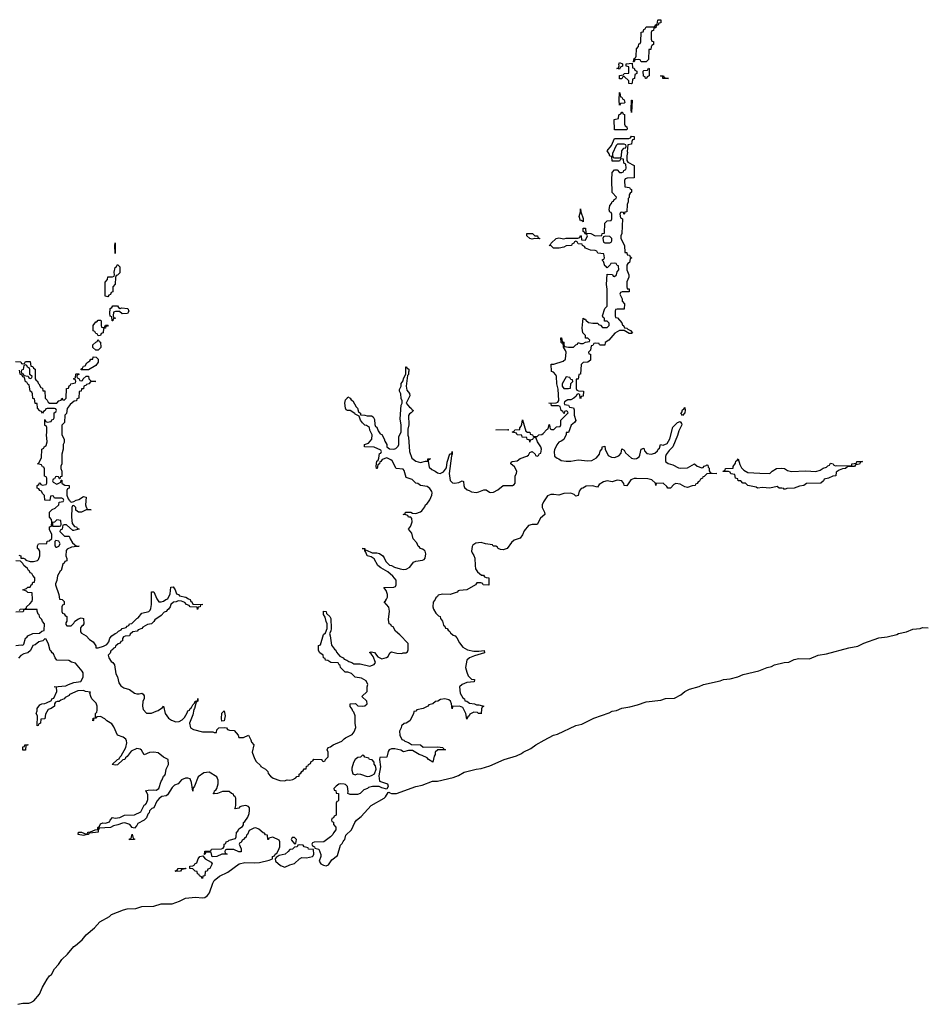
# Model space of a CAD drawing. Header units: inches. Extents: x 2672634 to 2765808, y 830487 to 941952.
# Tile 13 of 31: x 2737323 to 2744817, y 832410 to 840534. Entities that reach past the tile are written whole.
import ezdxf

# ---------------------------------------------------------------- set-up
doc = ezdxf.new("R2010")
doc.units = ezdxf.units.IN
doc.header["$MEASUREMENT"] = 0
for name, color, linetype in [('C7833', 7, 'Continuous'), ('C7843', 7, 'Continuous'), ('C7844', 7, 'Continuous')]:
    doc.layers.add(name, color=color, linetype=linetype)

msp = doc.modelspace()

# ---------------------------------------------------------------- linework, layer by layer
at = {"layer": 'C7833', "color": 6}
for points in [[(2738110, 838606), (2738108, 838670), (2738110, 838692)], [(2738050, 838246), (2738028, 838252), (2738028, 838368), (2738048.4, 838391.6), (2738050, 838411), (2738088, 838412), (2738102, 838418), (2738106, 838430), (2738102, 838450), (2738109.6, 838490.4), (2738122, 838498), (2738130, 838514), (2738150, 838494), (2738150, 838446), (2738130, 838426), (2738118, 838422), (2738112.7, 838407.3), (2738111, 838351), (2738092, 838330), (2738091.6, 838288.4), (2738078, 838282), (2738072.7, 838267.3), (2738058, 838262)], [(2738152, 838152), (2738164, 838156), (2738214, 838150), (2738222, 838130), (2738212, 838110), (2738168, 838108), (2738147.3, 838127.3), (2738112.7, 838127.3), (2738098, 838122), (2738094, 838090), (2738098, 838078), (2738114, 838070), (2738094, 838066), (2738090, 838048), (2738086, 838050), (2738082, 838082), (2738068.4, 838088.4), (2738066, 838110), (2738068, 838150), (2738082, 838158), (2738090, 838174), (2738130, 838172), (2738138, 838158)], [(2738010, 837994), (2738022, 837998), (2738030, 838014), (2738052.7, 838012.7), (2738046, 838006), (2738034, 838006), (2738030, 837988), (2738014, 837986), (2738011, 837950), (2737994, 837946), (2737990, 837928), (2737970, 837926), (2737962, 837942), (2737950, 837946), (2737942, 837962), (2737930, 837966), (2737928.4, 837971.6), (2737930, 838011.3), (2737950, 838042), (2737958, 838042), (2737970, 838054), (2737990, 838054), (2737994, 838050), (2737994, 838010), (2737998, 837998)], [(2737950, 837806), (2737926, 837830), (2737926, 837850), (2737950, 837874), (2737962, 837878), (2737970, 837894), (2737978, 837878), (2737990, 837874), (2737992, 837830), (2737970, 837808)], [(2737830, 837646), (2737828, 837650), (2737842, 837658), (2737850, 837674), (2737862, 837678), (2737876.4, 837703.6), (2737902, 837718), (2737910, 837732), (2737926, 837734), (2737928.9, 837751.1), (2737954, 837750), (2737970, 837734), (2737970, 837708), (2737950, 837682), (2737890, 837646)], [(2737370, 837686), (2737358, 837682), (2737351.6, 837648.4), (2737338, 837642), (2737334, 837630), (2737338, 837618), (2737352, 837612), (2737358, 837598), (2737394, 837594), (2737398, 837578), (2737410, 837574), (2737422, 837578), (2737426, 837590), (2737406, 837606), (2737407.3, 837647.3), (2737402, 837662), (2737388, 837668), (2737382, 837682)], [(2737630, 836408), (2737611.3, 836388.7), (2737594, 836386), (2737594, 836354), (2737650, 836354), (2737662, 836358), (2737666, 836370), (2737662, 836402)], [(2737622, 836238), (2737612.7, 836227.3), (2737612.7, 836192.7), (2737622, 836182), (2737630, 836182), (2737646, 836190), (2737658, 836210), (2737646, 836230)], [(2738990, 834746), (2738987.5, 834767.5), (2738990, 834812), (2739010, 834832), (2739019.1, 834790), (2739010, 834748)], [(2737350, 834506), (2737350, 834534), (2737362, 834538), (2737366, 834550), (2737390, 834554), (2737390, 834548.7), (2737372.7, 834547.3), (2737370, 834506)], [(2738230, 833766), (2738230, 833774), (2738242, 833778), (2738250, 833814), (2738258, 833778), (2738270, 833774), (2738270, 833769.2)], [(2739590, 833786), (2739570, 833786), (2739562, 833770), (2739563.6, 833763.6), (2739590, 833734), (2739602, 833738), (2739606, 833770)], [(2739630, 833726), (2739618, 833722), (2739611.3, 833708.7), (2739590, 833706), (2739574, 833690), (2739550, 833688), (2739538, 833670), (2739511.3, 833650), (2739462.8, 833637.2), (2739438, 833622), (2739431.3, 833610), (2739432, 833590), (2739474, 833554), (2739510, 833542.8), (2739550, 833560.7), (2739590, 833570.6), (2739630, 833610.7), (2739650, 833620.7), (2739690, 833619.1), (2739738, 833630), (2739744.7, 833635.3), (2739749.2, 833650), (2739747.3, 833687.3), (2739706, 833690), (2739702, 833702), (2739668.7, 833708.7), (2739662, 833722)], [(2738830, 833448.7), (2738822, 833462), (2738806, 833470), (2738802, 833482), (2738790, 833486), (2738786, 833506), (2738770, 833508), (2738750, 833528), (2738726, 833530), (2738726, 833550), (2738750, 833551.3), (2738762, 833558), (2738768.7, 833570), (2738784, 833576), (2738795.3, 833610), (2738809, 833630), (2738834, 833634), (2738854, 833610), (2738903.6, 833583.6), (2738910.4, 833570.4), (2738892, 833530), (2738874, 833526), (2738870, 833508), (2738854, 833506), (2738851.3, 833470), (2738834, 833466)], [(2738610, 833506), (2738606, 833510), (2738622, 833518), (2738630, 833531.3), (2738692.7, 833532.7), (2738690, 833528), (2738658, 833522), (2738650, 833508)]]:
    msp.add_lwpolyline(points, close=True, dxfattribs=at)
for points in [[(2737287.3, 837712.7), (2737331.6, 837711.6), (2737338, 837698), (2737350, 837694), (2737362, 837698), (2737370, 837714), (2737410, 837714), (2737414, 837674), (2737430, 837672), (2737438, 837658), (2737450.3, 837650), (2737450.9, 837570.9), (2737458, 837558), (2737470, 837551.3), (2737474.4, 837534.4), (2737482, 837530), (2737498, 837498), (2737510, 837494), (2737512.7, 837472.7), (2737530, 837471.3), (2737532, 837412), (2737550, 837394), (2737556.9, 837376.9), (2737570, 837371), (2737628.7, 837371.3), (2737646, 837390), (2737666, 837394), (2737670, 837412), (2737678, 837398), (2737690, 837394), (2737706, 837410), (2737710, 837492), (2737726, 837494), (2737730, 837514), (2737742, 837518), (2737746, 837530), (2737782, 837538), (2737786, 837550), (2737782, 837562), (2737769, 837569), (2737770, 837574), (2737782, 837578), (2737786, 837610), (2737790, 837612), (2737812, 837612), (2737810, 837606), (2737798, 837602), (2737794, 837590), (2737798, 837578), (2737810, 837574), (2737818, 837558), (2737830, 837554), (2737842, 837558), (2737846, 837570), (2737870, 837594), (2737890, 837594), (2737892, 837572), (2737910, 837554), (2737951.3, 837550), (2737910, 837548), (2737892, 837530), (2737874.8, 837525.2), (2737870, 837518), (2737851.1, 837508.9), (2737850, 837489.2), (2737831.6, 837488.4), (2737830, 837468), (2737814, 837466), (2737810.6, 837410), (2737795.3, 837404.7), (2737790.7, 837390), (2737772.3, 837387.7), (2737739.8, 837360.2), (2737715.3, 837324.7), (2737710, 837286), (2737694, 837270), (2737692, 837210), (2737671.3, 837188.7), (2737670.7, 837110.7), (2737690.8, 837070), (2737690, 837046), (2737682, 837030), (2737682, 836990), (2737670.8, 836950), (2737670.7, 836870.7), (2737662, 836850), (2737662, 836830), (2737670.5, 836810), (2737670, 836766), (2737658, 836762), (2737654, 836746), (2737650, 836746), (2737642, 836762), (2737630, 836766), (2737618, 836762), (2737610, 836746), (2737598, 836742), (2737594, 836730), (2737598, 836718), (2737630, 836702), (2737662, 836718), (2737666, 836734), (2737670, 836734), (2737671, 836711), (2737682, 836702), (2737694, 836694), (2737732, 836690), (2737730.8, 836670), (2737718, 836662), (2737711, 836649), (2737710.9, 836610.9), (2737722, 836582), (2737731, 836571), (2737734, 836570), (2737738, 836558), (2737750, 836554), (2737770, 836558), (2737788, 836570), (2737810, 836575.5), (2737850, 836600.7), (2737870, 836594), (2737864.7, 836530), (2737870.9, 836510.9), (2737874, 836510), (2737878, 836498), (2737891.6, 836491.6), (2737912, 836490), (2737870.8, 836489.2), (2737832, 836470), (2737809.3, 836469.3), (2737787.3, 836487.3), (2737786, 836510), (2737770, 836526), (2737758, 836522), (2737754, 836510), (2737750.7, 836429.3), (2737756, 836376), (2737773.7, 836353.7), (2737791.3, 836350), (2737798, 836338), (2737814, 836330), (2737770, 836318), (2737760.4, 836320.4), (2737710, 836366), (2737690, 836366), (2737678, 836362), (2737674, 836330), (2737658, 836322), (2737654, 836310), (2737692.7, 836272.7), (2737730, 836272), (2737738, 836250), (2737758, 836218), (2737791.1, 836191.1), (2737814, 836190), (2737750, 836181.2), (2737715.5, 836164.5), (2737706.4, 836153.6), (2737702.8, 836110), (2737711, 836089), (2737712, 836070), (2737696, 836064), (2737690.8, 836050), (2737678.8, 836041.2), (2737664.7, 835990), (2737655.9, 835984.1), (2737635.3, 835944.7), (2737630, 835906), (2737619.6, 835880.4), (2737618, 835870), (2737646, 835790), (2737652, 835752), (2737674, 835750), (2737690, 835734), (2737690, 835709), (2737676.9, 835703.1), (2737670.8, 835689.2), (2737670.7, 835650.7), (2737676, 835636), (2737690, 835630.8), (2737696.8, 835616.8), (2737710.9, 835609.1), (2737712, 835570), (2737703.6, 835556.4), (2737703.6, 835543.6), (2737712.7, 835532.7), (2737747.3, 835532.7), (2737770, 835554), (2737778, 835570), (2737808.7, 835590), (2737830, 835598), (2737850, 835594), (2737851, 835550), (2737844.7, 835535.3), (2737831.6, 835528.4), (2737823.6, 835516.4), (2737823.6, 835483.6), (2737831.6, 835471.6), (2737870, 835451), (2737898.8, 835418.8), (2737930, 835402), (2737952, 835368), (2737952, 835352), (2737971.1, 835351.1), (2738015.5, 835364.5), (2738042, 835378), (2738059, 835401), (2738065.2, 835430), (2738084, 835450), (2738109.2, 835470), (2738125.1, 835474.9), (2738139, 835490), (2738160.2, 835499.8), (2738169.2, 835510), (2738200.2, 835519.8), (2738210, 835530.5), (2738223.7, 835536.3), (2738230, 835550.4), (2738247.2, 835552.8), (2738290, 835594), (2738301.2, 835598.8), (2738330, 835636), (2738387.7, 835652.3), (2738398.4, 835661.6), (2738405.1, 835674.9), (2738409.6, 835710), (2738410, 835814), (2738430, 835814), (2738455.2, 835755.2), (2738470, 835732), (2738490, 835730.8), (2738510, 835736), (2738528.7, 835750), (2738545.2, 835754.8), (2738563.7, 835796.3), (2738570, 835851.3), (2738590, 835854), (2738606, 835830), (2738616, 835796), (2738632, 835790), (2738641, 835781), (2738694, 835770), (2738714.8, 835754.8), (2738730, 835750.7), (2738734.4, 835734.4), (2738742, 835730), (2738752, 835712), (2738834, 835710), (2738814, 835706), (2738812, 835690), (2738794, 835686), (2738790, 835668.7), (2738786, 835686), (2738728.7, 835690), (2738720.4, 835700.4), (2738698, 835710), (2738686, 835726), (2738656.4, 835736.4), (2738630, 835738), (2738614, 835730), (2738590.8, 835729.2), (2738570.7, 835709.3), (2738564.7, 835690), (2738551, 835670), (2738538, 835662), (2738530.8, 835650), (2738513.4, 835646.6), (2738490, 835619), (2738436.8, 835583.2), (2738430, 835568.7), (2738411.3, 835550), (2738375.9, 835544.1), (2738339.1, 835520.9), (2738330, 835509.6), (2738300.5, 835499.5), (2738291, 835490), (2738257.3, 835482.7), (2738234.8, 835465.2), (2738230, 835449.3), (2738192.7, 835447.3), (2738178, 835442), (2738171.6, 835428.4), (2738171, 835410), (2738156.8, 835403.2), (2738150.6, 835390), (2738135.3, 835384.7), (2738114.2, 835365.8), (2738110, 835355.3), (2738093.2, 835346.8), (2738090, 835338), (2738074, 835326), (2738070, 835308), (2738052, 835290), (2738058, 835270), (2738078, 835238), (2738090, 835230.6), (2738106, 835210), (2738116.1, 835136.1), (2738130, 835111), (2738142, 835062), (2738158, 835038), (2738182.4, 835022.4), (2738230, 835007.3), (2738270, 834977.3), (2738290, 834970.6), (2738309.4, 834970.6), (2738330, 834978), (2738342, 834970), (2738350, 834954), (2738350.4, 834930), (2738338.8, 834910), (2738334.8, 834870), (2738342.5, 834842.5), (2738370, 834811.3), (2738410, 834811), (2738448, 834830), (2738466.3, 834833.7), (2738502, 834858), (2738510, 834870.8), (2738522, 834810), (2738550.5, 834770.5), (2738574.2, 834754.2), (2738610, 834740.7), (2738637, 834743), (2738663.6, 834756.4), (2738683.6, 834776.4), (2738705.7, 834814.3), (2738710, 834830.4), (2738722.9, 834837.1), (2738730, 834850.8), (2738741.2, 834858.8), (2738750, 834882), (2738766, 834894), (2738770, 834910.7), (2738788.7, 834911.3), (2738792, 834932), (2738791.3, 834911.3), (2738778, 834902), (2738764.7, 834850), (2738758, 834842), (2738750, 834798), (2738722.8, 834730), (2738732.5, 834692.5), (2738756.4, 834676.4), (2738830, 834659.3), (2738916.8, 834656.8), (2738928.4, 834651.6), (2738946, 834654), (2738950, 834674), (2738966, 834690), (2739010, 834694), (2739030, 834690.8), (2739038, 834678), (2739053.2, 834673.2), (2739090.8, 834670), (2739124.7, 834630), (2739131.3, 834611.3), (2739170, 834610.8), (2739210.9, 834630.9), (2739230, 834592), (2739234, 834574), (2739254, 834550), (2739241, 834490), (2739259, 834439), (2739273.7, 834413.7), (2739310, 834381), (2739313.3, 834373.3), (2739350.6, 834350), (2739370, 834330.6), (2739373.8, 834313.8), (2739391.5, 834291.5), (2739414.9, 834274.9), (2739470, 834255.5), (2739506.6, 834253.4), (2739530, 834261), (2739550, 834258), (2739576.4, 834263.6), (2739602, 834278), (2739610, 834291), (2739628, 834292), (2739629, 834310), (2739643.1, 834316.9), (2739650, 834331.3), (2739662, 834338), (2739670, 834352), (2739686, 834354), (2739690, 834374), (2739702, 834378), (2739706, 834390), (2739722, 834398), (2739727.3, 834412.7), (2739742, 834418), (2739748.4, 834431.6), (2739810.9, 834430.9), (2739814, 834430), (2739818, 834418), (2739830, 834414), (2739842, 834418), (2739846, 834430), (2739867.3, 834452.7), (2739868, 834490), (2739858, 834510), (2739868.7, 834530), (2739885.6, 834534.4), (2739908, 834550), (2739979.3, 834580.7), (2740000, 834600.9)], [(2737316, 836116), (2737331, 836110), (2737332, 836092), (2737354, 836090), (2737370, 836082), (2737374.4, 836074.4), (2737410, 836064.7), (2737437.2, 836062.8), (2737469.3, 836070.7), (2737479, 836081), (2737489, 836110), (2737488.7, 836150), (2737482, 836162), (2737469.7, 836170.4), (2737470, 836194), (2737478, 836210), (2737547.3, 836212.7), (2737548.7, 836230), (2737565.2, 836234.8), (2737587.3, 836252.7), (2737588.7, 836290), (2737570, 836326), (2737568, 836350), (2737586, 836354), (2737589.2, 836390), (2737585.2, 836410), (2737569.7, 836430), (2737570, 836472), (2737590, 836494), (2737616.4, 836503.6), (2737646, 836530), (2737647.3, 836552.7), (2737682, 836558), (2737686, 836570), (2737682, 836582), (2737670, 836586), (2737610, 836586), (2737602, 836602), (2737590, 836606), (2737578, 836602), (2737572.7, 836567.3), (2737530, 836569.5), (2737528.4, 836608.4), (2737510, 836626), (2737504, 836644), (2737488.7, 836650), (2737482, 836662), (2737468, 836670), (2737468.4, 836691.6), (2737482, 836698), (2737487.3, 836712.7), (2737492.7, 836712.7), (2737498, 836698), (2737510, 836694), (2737542, 836698), (2737546, 836710), (2737546, 836750), (2737542, 836762), (2737528.4, 836768.4), (2737527.3, 836827.3), (2737522, 836842), (2737510, 836846), (2737502, 836862), (2737469, 836870), (2737482, 836878), (2737502, 836918), (2737506, 836990), (2737522, 836998), (2737526, 837010), (2737540.4, 837019.6), (2737549.2, 837050), (2737544, 837110), (2737548, 837128), (2737546, 837170), (2737542, 837182), (2737530, 837186), (2737529.2, 837230.8), (2737530, 837234), (2737534, 837230), (2737538, 837218), (2737550, 837214), (2737582, 837218), (2737587.3, 837232.7), (2737602, 837238), (2737606, 837250), (2737606, 837290), (2737622, 837298), (2737626, 837310), (2737622, 837322), (2737610, 837326), (2737550, 837326), (2737538, 837322), (2737534, 837310), (2737518, 837302), (2737510, 837288), (2737502, 837302), (2737490, 837306), (2737470, 837328), (2737466, 837366), (2737450, 837368), (2737446, 837406), (2737430, 837408), (2737428, 837448), (2737422, 837462), (2737408, 837470), (2737402, 837522), (2737390, 837526), (2737382, 837542), (2737370, 837546), (2737362, 837582), (2737350, 837586), (2737342, 837602), (2737326, 837610), (2737322, 837642)], [(2737322, 835658), (2737326, 835670), (2737368, 835672), (2737378, 835682), (2737378, 835690), (2737406.6, 835713.4), (2737424.7, 835735.3), (2737429.2, 835750), (2737426, 835806), (2737391, 835809), (2737379, 835819), (2737348.7, 835830), (2737379, 835841), (2737391.1, 835851.1), (2737408.9, 835851.1), (2737418, 835870), (2737425.2, 835874.8), (2737430, 835892), (2737446, 835894), (2737448, 835910), (2737448, 835930), (2737430, 835948), (2737423.7, 835963.7), (2737409.6, 835970), (2737404.5, 835984.5), (2737395.3, 835990), (2737386.6, 836006.6), (2737358, 836030), (2737348.4, 836048.4), (2737330, 836066), (2737290, 836068)], [(2737290, 835370.3), (2737336, 835376), (2737348, 835372), (2737358, 835382), (2737369.7, 835430), (2737382.5, 835437.5), (2737390, 835450.4), (2737430, 835470.6), (2737487.3, 835472.7), (2737506, 835490), (2737526, 835494), (2737528, 835550), (2737510, 835568), (2737506.3, 835586.3), (2737490, 835602), (2737482.7, 835622.7), (2737475.3, 835630), (2737467.3, 835652.7), (2737467.3, 835667.3), (2737371.1, 835668.9), (2737354, 835666), (2737354, 835654), (2737348.4, 835648.4), (2737290, 835646)], [(2740000, 835158.2), (2739970, 835189), (2739965.6, 835205.6), (2739958, 835210), (2739948.7, 835228.7), (2739888, 835230), (2739865.6, 835245.6), (2739846, 835250), (2739842, 835262), (2739828, 835270), (2739826, 835290), (2739798, 835310), (2739788, 835330), (2739788.7, 835370), (2739804, 835376), (2739830, 835462), (2739845.2, 835474.8), (2739859, 835510), (2739859, 835550), (2739850, 835568), (2739843.1, 835603.1), (2739830, 835626), (2739830, 835654), (2739850, 835652), (2739854.8, 835634.8), (2739882, 835610), (2739890, 835594), (2739893, 835510), (2739890, 835488), (2739878, 835470), (2739884.7, 835450), (2739893.7, 835373.7), (2739919.3, 835339.3), (2739930, 835333), (2739936.1, 835316.1), (2739962.5, 835282.5), (2739990.8, 835270), (2739998.8, 835258.8), (2740000, 835258.3)], [(2737307, 832410), (2737350, 832418.5), (2737399.3, 832420.7), (2737415.2, 832424.8), (2737440.1, 832439.9), (2737485.5, 832494.5), (2737510, 832550.4), (2737550, 832618.4), (2737570, 832644.4), (2737584.5, 832655.5), (2737610, 832703.1), (2737641.8, 832738.2), (2737670, 832779.5), (2737717.3, 832822.7), (2737770, 832888.2), (2737784.6, 832895.4), (2737837.8, 832942.2), (2737870, 832984.4), (2737939.7, 833040.3), (2737984.4, 833090), (2738064.7, 833135.3), (2738081.3, 833150), (2738179.5, 833190), (2738210, 833197.8), (2738280.7, 833199.3), (2738330, 833218.2), (2738430, 833219.3), (2738490, 833238.2), (2738581.5, 833238.5), (2738640, 833260), (2738690, 833284.6), (2738772.8, 833292.8), (2738830, 833288), (2738850, 833290.4), (2738873.3, 833306.7), (2738889.5, 833330), (2738916.2, 833410), (2738927.9, 833432.1), (2738970, 833467.3), (2739040.1, 833499.9), (2739131.9, 833568.1), (2739179.6, 833580.4), (2739263.3, 833576.7), (2739300.5, 833579.5), (2739381.2, 833598.8), (2739408.9, 833611.1), (2739409.3, 833630), (2739424.7, 833635.3), (2739429.3, 833650), (2739442.7, 833657.3), (2739458.7, 833681.3), (2739469.6, 833710), (2739469.5, 833749.5), (2739464, 833764), (2739410, 833788), (2739378, 833782), (2739374, 833770), (2739369.1, 833769.1), (2739366, 833806), (2739350, 833808), (2739341.2, 833821.2), (2739330, 833826), (2739296, 833856), (2739270, 833865.2), (2739255.3, 833864.7), (2739216.9, 833843.1), (2739202, 833810), (2739194.8, 833805.2), (2739190.7, 833790), (2739178, 833782), (2739170, 833769), (2739156.9, 833763.1), (2739150, 833746), (2739138, 833742), (2739134, 833730), (2739150, 833694), (2739150, 833669), (2739130, 833668.7), (2739090, 833688), (2739030, 833686), (2739018, 833682), (2739014, 833670), (2739018, 833658), (2739034, 833650), (2738990, 833649), (2738949.1, 833629.1), (2738910, 833626), (2738902, 833662), (2738890, 833666), (2738858, 833662), (2738850, 833646), (2738846, 833646), (2738850, 833674), (2738890, 833674), (2738902, 833678), (2738906, 833690), (2738987.3, 833692.7), (2739002, 833698), (2739008.4, 833711.6), (2739009, 833730), (2739022, 833738), (2739025.2, 833750), (2739043.2, 833756.8), (2739050, 833764.7), (2739102, 833778), (2739108, 833792), (2739110, 833831), (2739122, 833838), (2739130, 833858), (2739162, 833878), (2739168, 833892), (2739168.7, 833910), (2739181.2, 833918.8), (2739205.6, 833954.4), (2739216.6, 833983.4), (2739219.5, 834010), (2739217.2, 834030), (2739210, 834042), (2739189.6, 834049.6), (2739154, 834046), (2739139.8, 834040.2), (2739130, 834029.6), (2739102, 834022), (2739098, 834030), (2739104, 834036), (2739107, 834053), (2739106, 834110), (2739101.2, 834121.2), (2739089.4, 834130), (2739085.2, 834145.2), (2739071.3, 834148.7), (2739050, 834165.2), (2738995.3, 834164.7), (2738954, 834150), (2738926, 834146), (2738918, 834150), (2738926, 834154), (2738929.5, 834170), (2738942, 834178), (2738948.1, 834191.9), (2738960.9, 834230), (2738959.1, 834259.1), (2738947.9, 834287.9), (2738884.7, 834324.7), (2738841.1, 834318.9), (2738794, 834286), (2738764.7, 834210), (2738750.6, 834189.4), (2738750, 834168.7), (2738739.3, 834239.3), (2738729.1, 834269.1), (2738710, 834275.3), (2738690, 834275.3), (2738657.3, 834262.7), (2738630.8, 834230), (2738600.7, 834219.3), (2738580.7, 834199.3), (2738542, 834138), (2738532, 834130), (2738496.3, 834123.7), (2738472.2, 834107.8), (2738454.6, 834085.4), (2738430.4, 834030), (2738413.4, 834026.6), (2738393, 834007), (2738390.7, 833990.7), (2738381.1, 833978.9), (2738370, 833949), (2738351, 833930), (2738298.5, 833901.5), (2738290, 833884), (2738270, 833862), (2738250, 833868), (2738232.5, 833892.5), (2738190, 833906), (2738170, 833905.2), (2738132, 833890), (2738096.8, 833883.2), (2738072, 833870), (2737978, 833862), (2737970.7, 833849.3), (2737969.5, 833829.5), (2737902, 833822), (2737894, 833826), (2737891.3, 833810), (2737870.4, 833809.6), (2737850, 833802), (2737806, 833810), (2737808, 833830), (2737834, 833830), (2737870, 833814), (2737882, 833818), (2737886, 833830), (2737907, 833833), (2737946, 833850), (2737968.7, 833851.3), (2737968.7, 833868.7), (2737980.4, 833879.6), (2737990, 833898), (2738010, 833906), (2738030, 833904.7), (2738063.7, 833916.3), (2738070, 833930.7), (2738089.8, 833950.2), (2738110, 833946), (2738148.3, 833951.7), (2738188, 833970), (2738270, 833973.4), (2738322.9, 833997.1), (2738350, 834054), (2738361.2, 834058.8), (2738369.7, 834070.3), (2738380.9, 834099.1), (2738379.6, 834139.6), (2738367.3, 834167.3), (2738362, 834170), (2738383.3, 834176.7), (2738430, 834180.7), (2738450, 834178), (2738469.3, 834190.7), (2738490, 834251.3), (2738498.6, 834261.4), (2738510, 834291.3), (2738520.4, 834299.6), (2738526.6, 834313.4), (2738530, 834351.3), (2738549.3, 834390), (2738548.7, 834428.7), (2738508.7, 834450), (2738464.8, 834484.8), (2738430, 834489.7), (2738392.5, 834487.5), (2738350, 834469.2), (2738327.2, 834507.2), (2738315.5, 834515.5), (2738290, 834519.3), (2738241.3, 834498.7), (2738210, 834454), (2738195.9, 834444.1), (2738190.5, 834430), (2738173.2, 834426.8), (2738130, 834385.2), (2738110, 834384), (2738086, 834390), (2738130, 834430.7), (2738144.7, 834435.3), (2738149.3, 834450), (2738161.2, 834458.8), (2738199.3, 834530), (2738206.3, 834566.3), (2738205.2, 834585.2), (2738198, 834598), (2738175.3, 834615.3), (2738129.3, 834629.3), (2738100.1, 834700.1), (2738082.9, 834722.9), (2738042.7, 834750), (2738026.3, 834766.3), (2737990, 834784), (2737958, 834782), (2737952, 834770), (2737932, 834768), (2737932, 834752), (2737926, 834750), (2737930, 834771.3), (2737947.3, 834772.7), (2737949.3, 834809.3), (2737958.6, 834821.4), (2737962.7, 834837.3), (2737962.7, 834870), (2737954.8, 834894.8), (2737919.3, 834930), (2737910, 834948.7), (2737902, 834978), (2737906, 834986), (2737866, 834990), (2737850, 834998), (2737803.6, 834996.4), (2737734.8, 834965.2), (2737730, 834958), (2737698.8, 834941.2), (2737691, 834930), (2737661.4, 834918.6), (2737649, 834909), (2737631, 834909), (2737618, 834902), (2737611, 834889), (2737610.6, 834870), (2737582, 834850), (2737558, 834842), (2737535.3, 834804.7), (2737530, 834766), (2737498, 834762), (2737494, 834730), (2737478, 834722), (2737474, 834710), (2737467.3, 834707.3), (2737468.9, 834788.9), (2737458, 834810), (2737467.3, 834832.7), (2737468, 834850), (2737490, 834882), (2737506, 834890), (2737530, 834891.3), (2737543.1, 834896.9), (2737584, 834916), (2737589.2, 834930), (2737604.7, 834935.3), (2737628.7, 834990), (2737626, 835026), (2737608, 835030), (2737703.1, 835036.9), (2737726, 835050), (2737770, 835064.7), (2737826.8, 835073.2), (2737847.6, 835110), (2737845.6, 835145.6), (2737839.1, 835159.1), (2737784.1, 835224.1), (2737750, 835233.2), (2737727, 835247), (2737629, 835250), (2737615.3, 835270), (2737602.7, 835302.7), (2737590, 835309.3), (2737583.3, 835323.3), (2737574, 835330), (2737560.2, 835380.2), (2737542, 835422), (2737530, 835426), (2737514, 835410), (2737479.8, 835400.2), (2737450, 835375.3), (2737430.8, 835369.2), (2737411, 835330), (2737391.3, 835310), (2737358, 835302), (2737332.5, 835287.5), (2737312.8, 835267.2)], [(2740000, 834225.3), (2739970, 834229.2), (2739954.8, 834225.2), (2739932, 834210), (2739914, 834190), (2739918, 834178), (2739930, 834174), (2739932.7, 834152.7), (2739951.3, 834150), (2739951.3, 834091.3), (2739950, 834086), (2739938, 834082), (2739934, 834070), (2739934, 833970), (2739918, 833962), (2739912, 833948), (2739898, 833942), (2739894, 833930), (2739898, 833918), (2739911.6, 833911.6), (2739912.7, 833892.7), (2739931.6, 833871.6), (2739931.6, 833848.4), (2739910, 833826), (2739904.7, 833810), (2739887.5, 833792.5), (2739832, 833750), (2739752.7, 833747.3), (2739738, 833742), (2739734, 833730), (2739738, 833718), (2739754, 833710), (2739758, 833698), (2739790.9, 833690.9), (2739806.4, 833646.4), (2739806.8, 833630), (2739794, 833590), (2739808, 833568), (2739830, 833558), (2739850, 833553), (2739870, 833560.7), (2739898.6, 833601.4), (2739943.2, 833636.8), (2739970, 833722), (2739983.1, 833736.9), (2739990, 833754), (2740000, 833764)]]:
    msp.add_lwpolyline(points, dxfattribs=at)
at = {"layer": 'C7843', "color": 6}
for points in [[(2742270, 839828), (2742266.6, 839870), (2742270, 839934), (2742274, 839930), (2742278, 839898), (2742290, 839894), (2742298, 839878), (2742310, 839874), (2742314, 839850), (2742310, 839846), (2742278, 839842)], [(2742370, 839768), (2742366, 839790), (2742370, 839871.3), (2742374, 839870)], [(2742230, 839626), (2742226, 839710), (2742262, 839718), (2742266, 839750), (2742282, 839758), (2742288.4, 839771.6), (2742294, 839770), (2742298, 839758), (2742311.6, 839751.6), (2742312.7, 839672.7), (2742318, 839658), (2742332, 839650), (2742334, 839630), (2742330, 839626)], [(2742252.7, 839507.3), (2742243.6, 839496.4), (2742212, 839430), (2742212.7, 839412.7), (2742218, 839398), (2742230, 839394), (2742270, 839394), (2742282, 839398), (2742286, 839410), (2742288.4, 839451.6), (2742307.3, 839472.7), (2742322, 839478), (2742326, 839490), (2742322, 839502), (2742310, 839506)], [(2741970, 838866), (2741956.4, 838876.4), (2741950, 838875.3), (2741937.2, 838910), (2741949.2, 838950), (2741950, 838974), (2741950.7, 838950), (2741970, 838894)], [(2741610, 838726), (2741572.7, 838727.3), (2741550, 838722), (2741530, 838729), (2741506, 838750), (2741506, 838770), (2741552, 838770), (2741571.1, 838751.1), (2741594, 838750), (2741598, 838738), (2741614, 838730)], [(2742152.7, 838747.3), (2742138, 838742), (2742134, 838730), (2742138, 838698), (2742150, 838694), (2742190, 838694), (2742202, 838698), (2742206, 838710), (2742206, 838730), (2742190, 838746)], [(2741830, 837586), (2741798, 837530), (2741798, 837510), (2741810, 837492), (2741850, 837492), (2741866, 837494), (2741868.9, 837531.1), (2741886, 837550), (2741882, 837562), (2741870, 837566), (2741862, 837582)], [(2742790, 837268.7), (2742775.3, 837290), (2742783.2, 837296.8), (2742790, 837316), (2742800.4, 837319.6), (2742810, 837334), (2742813.2, 837313.2), (2742810.3, 837290)], [(2741350, 837146), (2741249.4, 837150.6), (2741350, 837152), (2741354, 837150)], [(2740708.6, 836911.1), (2740708.9, 836911.1), (2740710, 836914)], [(2743510, 836791), (2743529, 836810), (2743564, 836830), (2743610, 836833.4), (2743632, 836830), (2743655.5, 836815.5), (2743690, 836806), (2743807.2, 836812.8), (2743890, 836806), (2743924.2, 836815.8), (2743950, 836834), (2743978, 836842), (2743990, 836854), (2744002, 836858), (2744010, 836874), (2744034, 836870), (2744038, 836858), (2744052, 836852), (2744064, 836856), (2744168.4, 836851.6), (2744186, 836854), (2744188, 836870), (2744226, 836874), (2744228, 836890), (2744274, 836890), (2744258, 836882), (2744250, 836868), (2744218, 836862), (2744210, 836848), (2744152.7, 836847.3), (2744134, 836830), (2744110, 836828.7), (2744083.6, 836816.4), (2744058, 836802), (2744054, 836770), (2744030, 836768), (2743994, 836750), (2743958, 836742), (2743954, 836730), (2743932, 836710), (2743813.2, 836706.8), (2743791, 836690), (2743754.4, 836685.6), (2743710, 836669.4), (2743650, 836666), (2743630, 836658), (2743624.7, 836664.7), (2743609.4, 836669.4), (2743588, 836670), (2743570, 836682), (2743510.3, 836669.7), (2743450, 836674), (2743408, 836670), (2743396.5, 836676.5), (2743328.7, 836690), (2743309.2, 836709.2), (2743288, 836710), (2743270, 836728), (2743248, 836730), (2743246, 836746), (2743228, 836750), (2743222, 836782), (2743190, 836786), (2743182, 836802), (2743170, 836806), (2743126, 836806), (2743126, 836810), (2743142, 836818), (2743146, 836830), (2743207.3, 836832.7), (2743207.3, 836847.3), (2743226, 836874), (2743230, 836890.8), (2743242, 836898), (2743250, 836910.8), (2743263, 836863), (2743276.7, 836836.7), (2743296.4, 836816.4), (2743330, 836799.1), (2743428.7, 836791.3)], [(2740150, 834466), (2740134, 834450), (2740112.7, 834447.3), (2740091.3, 834428.7), (2740076, 834404), (2740062, 834358), (2740062, 834342), (2740071.1, 834311.1), (2740090, 834304.7), (2740109.4, 834310.6), (2740134, 834310), (2740190, 834291), (2740210, 834291.3), (2740230, 834302), (2740248.9, 834311.1), (2740264, 834350), (2740259, 834379), (2740248, 834392), (2740248, 834408), (2740230, 834426), (2740208.7, 834428.7), (2740202, 834442), (2740170, 834448), (2740162, 834462)]]:
    msp.add_lwpolyline(points, close=True, dxfattribs=at)
for points in [[(2740708.6, 836911.1), (2740706, 836906), (2740694, 836906), (2740692, 836888), (2740700.7, 836840.7), (2740722, 836822), (2740750.8, 836810), (2740770, 836794), (2740790, 836790.7), (2740817.5, 836802.5), (2740835.5, 836824.5), (2740842.5, 836837.5), (2740850, 836882), (2740870, 836951), (2740888, 836952), (2740890, 836971), (2740890, 836946), (2740883.6, 836936.4), (2740866, 836790), (2740873.2, 836733.2), (2740893.4, 836713.4), (2740910.5, 836710.5), (2740945.4, 836714.6), (2740974, 836730), (2740983.6, 836723.6), (2740986, 836690), (2740993.2, 836673.2), (2741013.7, 836653.7), (2741031.3, 836650), (2741050, 836638.8), (2741090, 836634), (2741110, 836637.3), (2741150, 836654), (2741170, 836656), (2741196.8, 836636.8), (2741210, 836633.4), (2741230, 836636.3), (2741265.8, 836654.2), (2741310, 836690.4), (2741388.9, 836691.1), (2741400.4, 836699.6), (2741409, 836711), (2741409.2, 836770), (2741422, 836790), (2741424, 836810), (2741405.1, 836845.1), (2741374, 836870), (2741376.4, 836883.6), (2741386, 836890), (2741425.4, 836894.6), (2741450, 836913), (2741506, 836934), (2741518.4, 836941.6), (2741530, 836962), (2741550, 836972), (2741574, 836950), (2741578, 836938), (2741590, 836934), (2741602, 836938), (2741610, 836954), (2741622, 836958), (2741628, 836990), (2741622, 837010), (2741595.3, 837050), (2741582, 837082), (2741570, 837086), (2741558, 837082), (2741554, 837070), (2741534, 837066), (2741530, 837048.7), (2741528, 837068), (2741508.7, 837070), (2741507.3, 837087.3), (2741468, 837090), (2741466, 837106), (2741426, 837110), (2741422, 837122), (2741386, 837130), (2741402, 837138), (2741406, 837150), (2741447.3, 837152.7), (2741447.3, 837167.3), (2741459, 837181), (2741464, 837196), (2741470, 837232), (2741498, 837138), (2741511.3, 837131.3), (2741532, 837130), (2741534, 837114), (2741554, 837110), (2741558, 837098), (2741570, 837094), (2741590, 837094), (2741606, 837110), (2741629, 837111), (2741640.4, 837119.6), (2741670, 837154), (2741682, 837158), (2741690, 837194), (2741694, 837190), (2741698, 837158), (2741710, 837154), (2741730, 837154), (2741750, 837174), (2741782, 837178), (2741786, 837190), (2741786, 837230), (2741846, 837290), (2741842, 837302), (2741830, 837306), (2741818, 837302), (2741814, 837286), (2741810, 837286), (2741802, 837302), (2741788.4, 837308.4), (2741782, 837342), (2741767.3, 837347.3), (2741710, 837349.2), (2741708, 837368), (2741688.7, 837370), (2741748, 837372), (2741762, 837378), (2741768.7, 837391.3), (2741764.5, 837484.5), (2741754, 837530), (2741749.7, 837589.7), (2741743.9, 837603.9), (2741725.1, 837625.1), (2741709.2, 837630), (2741708, 837692), (2741730, 837692), (2741804.8, 837715.2), (2741826, 837734), (2741829.5, 837789.5), (2741825.6, 837805.6), (2741809, 837831), (2741806, 837866), (2741794, 837866), (2741788.7, 837871.3), (2741786, 837910), (2741792, 837910), (2741798, 837878), (2741810, 837874), (2741811.1, 837851.1), (2741818, 837838), (2741850, 837830.7), (2741890, 837831), (2741910, 837851), (2741923.1, 837856.9), (2741930, 837871), (2741950, 837862), (2741970, 837862), (2741990, 837874), (2742022, 837878), (2742026, 837890), (2742010, 837906), (2741990, 837906), (2741988.7, 837928.7), (2741969, 837950), (2741963.7, 837990), (2741970, 838072), (2741982, 838062), (2741990, 838062), (2741993.7, 838053.7), (2742016, 838036), (2742050, 838030.5), (2742091.3, 838031.3), (2742098, 838018), (2742112.7, 838012.7), (2742130, 837994), (2742170, 837994), (2742186, 838010), (2742186, 838030), (2742170, 838046), (2742147.3, 838047.3), (2742146, 838070), (2742136.4, 838076.4), (2742129.5, 838089.5), (2742150, 838151.3), (2742169.1, 838170.9), (2742169.7, 838309.7), (2742162, 838350), (2742170, 838434), (2742211.6, 838431.6), (2742218, 838418), (2742230, 838414), (2742246, 838430), (2742250, 838454), (2742266, 838470), (2742262, 838502), (2742250, 838506), (2742242, 838522), (2742230, 838526), (2742198, 838522), (2742194, 838510), (2742170, 838486), (2742159, 838499), (2742150, 838502), (2742138, 838538), (2742130, 838546), (2742130, 838554), (2742142, 838558), (2742146, 838570), (2742142, 838602), (2742091.3, 838608.7), (2742084, 838624), (2742069.5, 838629.5), (2742030, 838633.2), (2741988.7, 838650), (2741982, 838662), (2741966, 838670), (2741962, 838682), (2741930, 838686), (2741922, 838702), (2741910, 838706), (2741898, 838702), (2741894, 838690), (2741878, 838682), (2741874, 838670), (2741831.6, 838668.4), (2741810, 838658), (2741774, 838650), (2741726, 838650), (2741708, 838668), (2741688.9, 838671.1), (2741702, 838678), (2741706, 838690), (2741748, 838730), (2741770, 838733.4), (2741810, 838724.7), (2741829.7, 838730.3), (2741928, 838732), (2741942, 838738), (2741950, 838754), (2741954, 838750), (2741958, 838718), (2741990, 838714), (2742006, 838750), (2742002, 838762), (2741987.3, 838767.3), (2741982, 838782), (2741970, 838786), (2741970, 838814), (2741990, 838814), (2741994, 838774), (2742034, 838770), (2742070, 838751), (2742126, 838754), (2742128, 838770), (2742147.3, 838772.7), (2742150, 838854), (2742170, 838874), (2742202, 838878), (2742206, 838890), (2742206, 838930), (2742202, 838942), (2742190, 838946), (2742185.2, 838965.2), (2742190, 839002), (2742203.1, 839016.9), (2742210, 839034), (2742222, 839038), (2742226, 839050), (2742242, 839058), (2742246, 839070), (2742210, 839108), (2742206, 839210), (2742210, 839274), (2742230, 839294), (2742250, 839294), (2742270, 839274), (2742290, 839274), (2742302, 839278), (2742306, 839290), (2742322, 839298), (2742326, 839310), (2742322, 839342), (2742306, 839350), (2742302, 839382), (2742290, 839386), (2742278, 839382), (2742270, 839366), (2742210, 839366), (2742206, 839406), (2742190, 839408), (2742186.3, 839426.3), (2742170, 839451.3), (2742205.1, 839494.9), (2742230, 839554), (2742347.3, 839552.7), (2742362, 839558), (2742370, 839574), (2742392, 839570), (2742390, 839546), (2742378, 839542), (2742371.6, 839528.4), (2742370, 839506), (2742338, 839502), (2742332.7, 839447.3), (2742336.9, 839436.9), (2742331, 839410), (2742332, 839372), (2742338, 839358), (2742390.4, 839330), (2742392, 839228), (2742332.7, 839227.3), (2742318, 839222), (2742312.7, 839207.3), (2742314, 839154), (2742354, 839150), (2742358, 839138), (2742370, 839134), (2742370.4, 839110), (2742358, 839102), (2742351.3, 839090), (2742350, 839066), (2742342, 839058), (2742342, 839030), (2742334, 839010), (2742330, 838948), (2742314, 838946), (2742310, 838926), (2742302, 838942), (2742290, 838946), (2742278, 838942), (2742274, 838930), (2742278, 838898), (2742294, 838890), (2742290.4, 838770.4), (2742282, 838750), (2742282, 838730), (2742312, 838670), (2742314, 838614), (2742330, 838612), (2742332.7, 838592.7), (2742354, 838590), (2742358, 838578), (2742372, 838570), (2742358, 838562), (2742354, 838530), (2742338, 838522), (2742331.6, 838508.4), (2742330.8, 838470), (2742346, 838430), (2742346, 838410), (2742330.8, 838370), (2742331.3, 838331.3), (2742334, 838314), (2742350, 838312), (2742351.3, 838288.7), (2742292.7, 838287.3), (2742278, 838282), (2742274, 838270), (2742291, 838231), (2742291.3, 838211.3), (2742310.4, 838190.4), (2742310, 838146), (2742250, 838146), (2742238, 838142), (2742234, 838130), (2742234, 838090), (2742238, 838078), (2742252.7, 838072.7), (2742290, 838032), (2742294.8, 838014.8), (2742302, 838010), (2742311.1, 837991.1), (2742331.3, 837990), (2742339.6, 837979.6), (2742362, 837970), (2742378, 837950), (2742370, 837945.2), (2742350, 837945.2), (2742310, 837969), (2742270, 837969), (2742233, 837947), (2742182, 837890), (2742152, 837870), (2742150, 837848), (2742112.7, 837847.3), (2742106, 837850), (2742102, 837862), (2742070, 837866), (2742058, 837862), (2742050, 837846), (2742038, 837842), (2742030, 837806), (2742014, 837790), (2742018, 837778), (2742030, 837774), (2742030, 837726), (2742010, 837708), (2741970, 837706), (2741954, 837690), (2741950, 837608), (2741934, 837606), (2741930, 837568.7), (2741912.7, 837567.3), (2741912, 837492), (2741918, 837478), (2741932, 837472), (2741974, 837470), (2741970, 837428), (2741954, 837426), (2741950, 837406), (2741946, 837410), (2741942, 837442), (2741930, 837446), (2741918, 837442), (2741912.7, 837427.3), (2741894, 837410), (2741870, 837398), (2741843.6, 837396.4), (2741818, 837382), (2741814, 837370), (2741818, 837358), (2741850, 837354), (2741858, 837338), (2741891.3, 837331.3), (2741896, 837316), (2741896.3, 837270), (2741910, 837228), (2741898, 837210), (2741872.5, 837187.5), (2741850, 837129.2), (2741831.6, 837128.4), (2741831.6, 837111.6), (2741810, 837069.2), (2741790, 837055.3), (2741770.6, 837049.4), (2741752.5, 837027.5), (2741733.7, 836986.3), (2741730.4, 836970), (2741733.2, 836933.2), (2741755.2, 836915.2), (2741771.3, 836910), (2741790, 836896), (2741830.7, 836890.7), (2741870, 836890.7), (2741930, 836902.8), (2742010, 836894.9), (2742042.9, 836897.1), (2742082, 836918), (2742105.2, 836950), (2742110, 836974), (2742127.3, 836992.7), (2742128, 837010), (2742150, 837014), (2742151, 836990), (2742176.9, 836936.9), (2742203.5, 836923.5), (2742230, 836920.7), (2742265.6, 836934.4), (2742282.9, 836957.1), (2742290, 836992), (2742310, 836982), (2742319.9, 836959.9), (2742370, 836917.3), (2742390, 836910.4), (2742410, 836913), (2742431.8, 836928.2), (2742438.9, 836941.1), (2742450, 836991.3), (2742470, 836998), (2742476.5, 836976.5), (2742495.1, 836955.1), (2742532, 836948), (2742562, 836958), (2742584.5, 836975.5), (2742590, 836991.3), (2742600.4, 836999.6), (2742609.7, 837030.3), (2742630, 837024.7), (2742663.7, 837036.3), (2742684.2, 837075.8), (2742710, 837170.6), (2742750, 837210.8), (2742770, 837218), (2742782, 837202), (2742784, 837190), (2742758.8, 837141.2), (2742750, 837102), (2742710.3, 837010), (2742679.9, 836980.1), (2742654.7, 836945.3), (2742650.3, 836929.7), (2742650.5, 836890), (2742671.5, 836871.6), (2742710, 836862), (2742757.7, 836837.7), (2742773.9, 836833.9), (2742830, 836836.5), (2742890, 836870.5), (2742910.4, 836850.4), (2742950, 836836), (2742960.4, 836839.6), (2742968.7, 836850), (2742985.6, 836854.4), (2742990, 836862), (2742998, 836858), (2743002, 836842), (2743010, 836834), (2743011.1, 836811.1), (2743018, 836798), (2743032, 836792), (2743074, 836790), (2742990, 836786), (2742970, 836766), (2742958, 836762), (2742954, 836750), (2742938, 836742), (2742930, 836726), (2742918, 836722), (2742910, 836706), (2742898, 836702), (2742894, 836690), (2742870, 836689.2), (2742830, 836674), (2742810, 836679.3), (2742770, 836702), (2742733.7, 836706.3), (2742719.8, 836700.2), (2742690, 836668.7), (2742670, 836668), (2742662, 836682), (2742630, 836709), (2742572.7, 836707.3), (2742570, 836689.3), (2742568, 836710), (2742537.2, 836737.2), (2742505.4, 836745.4), (2742410, 836749.6), (2742390, 836747.6), (2742363.8, 836736.2), (2742330, 836688), (2742310, 836689.3), (2742306, 836706), (2742289.4, 836729.4), (2742250, 836735.3), (2742210, 836721.2), (2742170, 836727.8), (2742138, 836722), (2742102, 836698), (2742090, 836678), (2742047.8, 836687.8), (2741994.6, 836685.4), (2741969.2, 836669.2), (2741953.4, 836666.6), (2741937.3, 836642.7), (2741930, 836608.7), (2741910, 836602), (2741896, 836616), (2741870, 836626.6), (2741810, 836626), (2741770, 836609.7), (2741730, 836617.2), (2741702.8, 836617.2), (2741675.9, 836604.1), (2741643.6, 836556.4), (2741632, 836530), (2741632, 836510), (2741652, 836470), (2741654, 836450), (2741619.8, 836420.2), (2741590.9, 836369.1), (2741550, 836369.6), (2741519.1, 836360.9), (2741484.4, 836315.6), (2741470, 836282.7), (2741450, 836256), (2741401.3, 836238.7), (2741379.9, 836220.1), (2741344.7, 836170), (2741310, 836159.3), (2741290, 836162.7), (2741269, 836170), (2741263.1, 836183.1), (2741249.4, 836189.4), (2741229, 836190), (2741222, 836202), (2741166, 836210), (2741130, 836221.2), (2741085.2, 836214.8), (2741061.4, 836198.6), (2741054, 836186), (2741050.7, 836150), (2741054.4, 836134.4), (2741070, 836112), (2741078, 836090), (2741078.8, 836030), (2741083.6, 836003.6), (2741098, 835978), (2741130.9, 835950.9), (2741149.1, 835950.9), (2741158, 835938), (2741170, 835931.3), (2741192, 835930), (2741191.6, 835868.4), (2741146, 835870), (2741142, 835882), (2741127.3, 835887.3), (2741092.7, 835887.3), (2741082, 835870), (2741012, 835830), (2740950, 835824), (2740939.6, 835820.4), (2740931.3, 835810), (2740874, 835790), (2740810, 835793.2), (2740774.6, 835785.4), (2740770, 835775.3), (2740755.5, 835764.5), (2740750, 835748.7), (2740733.2, 835726.8), (2740730.4, 835690), (2740734.9, 835670), (2740756.7, 835636.7), (2740776.4, 835616.4), (2740790.5, 835610), (2740793.7, 835593.7), (2740810, 835572), (2740819.6, 835539.6), (2740830, 835531), (2740834, 835514), (2740850, 835510.4), (2740856.1, 835496.1), (2740870, 835486), (2740875.6, 835475.6), (2740897.1, 835457.1), (2740914, 835450), (2740930, 835434), (2740951.8, 835391.8), (2740978, 835358), (2741016.1, 835336.1), (2741070, 835324), (2741110, 835322.8), (2741154, 835330), (2741158, 835310), (2741074.7, 835285.3), (2741032.4, 835267.6), (2741010.5, 835249.5), (2740998.8, 835190), (2741010.4, 835150.4), (2741021.4, 835121.4), (2741050, 835092), (2741074, 835090), (2741071.3, 835070), (2741010, 835065.2), (2740972.4, 835047.6), (2740950.6, 835029.4), (2740956.7, 834976.7), (2740978.5, 834938.5), (2740990.7, 834930), (2740995.3, 834915.3), (2741011.3, 834910), (2741033.7, 834893.7), (2741074, 834890), (2741090, 834882), (2741110, 834882), (2741150, 834871), (2741138, 834862), (2741130.9, 834849.1), (2741130, 834806), (2741128.9, 834808.9), (2741108, 834810), (2741098, 834818), (2741070, 834821.2), (2741036.3, 834803.7), (2741030, 834789), (2741018, 834782), (2741010, 834762), (2741003.7, 834810), (2740978.6, 834858.6), (2740950, 834869.4), (2740892, 834868), (2740889, 834849), (2740885.2, 834890), (2740875.3, 834910), (2740862, 834922), (2740830, 834929.6), (2740795.2, 834924.8), (2740771, 834910), (2740752.5, 834907.5), (2740731, 834890), (2740698, 834882), (2740690.7, 834870), (2740652, 834850), (2740599.8, 834840.2), (2740590, 834829.4), (2740574.8, 834825.2), (2740570, 834806), (2740542, 834750), (2740511.3, 834730), (2740493.4, 834726.6), (2740473, 834707), (2740470.7, 834690.7), (2740457.1, 834662.9), (2740458, 834630), (2740475.9, 834595.9), (2740491, 834590), (2740500.5, 834580.5), (2740531.3, 834570), (2740554.4, 834554.4), (2740630, 834550.8), (2740651.1, 834531.1), (2740770, 834534), (2740814, 834530), (2740818, 834518), (2740834, 834510), (2740771, 834509), (2740750.9, 834489.1), (2740750.9, 834470.9), (2740742.8, 834457.2), (2740731.1, 834408.9), (2740695.3, 834430), (2740684.1, 834444.1), (2740643.7, 834463.7), (2740618, 834470), (2740564, 834504), (2740530, 834505.2), (2740490, 834494), (2740466, 834506), (2740418, 834518), (2740390, 834519), (2740370.7, 834509.3), (2740362.8, 834497.2), (2740350.8, 834450), (2740294, 834446), (2740292, 834430), (2740298.8, 834370), (2740286, 834294), (2740291, 834251), (2740358, 834230), (2740361, 834210), (2740350, 834186), (2740310, 834195.3), (2740287, 834207), (2740232.4, 834207.6), (2740201.4, 834198.6), (2740191.3, 834190), (2740160.9, 834179.1), (2740130, 834149.5), (2740110, 834141.2), (2740050, 834141.2), (2740029.3, 834149.3), (2740033.6, 834166.4), (2740026.3, 834206.3), (2740010, 834224), (2740000, 834225.3)], [(2740000, 835258.3), (2740022, 835250), (2740037.3, 835237.3), (2740062, 835230), (2740078, 835218), (2740130, 835218.4), (2740210, 835198.8), (2740246, 835214), (2740258, 835230), (2740239.5, 835279.5), (2740222, 835302), (2740208.4, 835311.6), (2740221.2, 835318.8), (2740250, 835312.7), (2740277.3, 835277.3), (2740310, 835261), (2740349.5, 835270.5), (2740361.2, 835278.8), (2740375.3, 835310), (2740390, 835317.3), (2740433.6, 835306.4), (2740475.3, 835304.7), (2740486, 835310), (2740509.3, 835310.7), (2740520.4, 835319.6), (2740526.6, 835333.4), (2740526.6, 835386.6), (2740458.6, 835458.6), (2740422, 835490), (2740403.2, 835523.2), (2740390, 835529.4), (2740383.2, 835543.2), (2740369.6, 835550), (2740364.8, 835584.8), (2740373.2, 835653.2), (2740367.5, 835687.5), (2740329.3, 835730), (2740341.2, 835738.8), (2740348.2, 835751.8), (2740356, 835770), (2740358, 835790), (2740345.3, 835825.3), (2740325.2, 835850), (2740409.5, 835850.5), (2740422, 835858), (2740429.2, 835870), (2740429.3, 835910), (2740401.5, 835941.5), (2740358.4, 835978.4), (2740301.2, 836010), (2740277.2, 836030), (2740245.8, 836085.8), (2740222, 836102), (2740189.6, 836110), (2740179.3, 836139.3), (2740168.7, 836151.3), (2740168.7, 836168.7), (2740148, 836172), (2740171, 836170), (2740172.7, 836152.7), (2740183.1, 836156.9), (2740230, 836136.3), (2740270, 836136.3), (2740290, 836130.5), (2740317.3, 836110), (2740330, 836094.8), (2740343.4, 836063.4), (2740372.4, 836032.4), (2740391, 836030), (2740415.6, 836015.6), (2740461.7, 836001.7), (2740490, 835997.1), (2740510, 836000.7), (2740542, 836018), (2740570, 836059.1), (2740590, 836067.3), (2740646.5, 836073.5), (2740658.7, 836081.3), (2740667.6, 836092.4), (2740673.6, 836126.4), (2740667.6, 836147.6), (2740658, 836158), (2740646.3, 836166.3), (2740629.6, 836170), (2740622, 836182), (2740609.7, 836190), (2740597.6, 836217.6), (2740569.7, 836250), (2740557, 836297), (2740529.5, 836330), (2740547.3, 836352.7), (2740552.7, 836367.3), (2740559.3, 836390), (2740557.2, 836417.2), (2740549.2, 836429.2), (2740529, 836430), (2740523.1, 836443.1), (2740509.3, 836449.3), (2740486, 836450), (2740502, 836458), (2740506, 836470), (2740550, 836470.3), (2740562, 836462), (2740590, 836458.8), (2740627.9, 836472.1), (2740639.1, 836480.9), (2740665.1, 836514.9), (2740670, 836530.6), (2740682, 836538), (2740706.3, 836573.7), (2740722.7, 836610), (2740725.2, 836630), (2740721.2, 836641.2), (2740707.2, 836667.2), (2740683.7, 836683.7), (2740630, 836689.7), (2740606.5, 836706.5), (2740589.3, 836710), (2740560.9, 836740.9), (2740510, 836755.3), (2740495.5, 836815.5), (2740486.3, 836826.3), (2740429.2, 836830), (2740394, 836894), (2740383.6, 836903.6), (2740350, 836918), (2740314, 836906), (2740302, 836890), (2740293.7, 836886.3), (2740290, 836869), (2740278, 836862), (2740270.4, 836830), (2740266, 836830), (2740262, 836850), (2740270, 836892), (2740279, 836901), (2740284, 836916), (2740290, 836954), (2740302, 836958), (2740306, 836970), (2740302, 836982), (2740247.5, 837007.5), (2740166, 837010), (2740168, 837030), (2740199.5, 837040.5), (2740226.3, 837073.7), (2740229.2, 837110), (2740210, 837146), (2740208.4, 837168.4), (2740184.7, 837184.7), (2740170, 837189.2), (2740150, 837209), (2740135.3, 837230), (2740122, 837262), (2740090, 837278), (2740086, 837286), (2740050, 837309.2), (2740026, 837310), (2740015.3, 837315.3), (2740009.3, 837329.3), (2740006, 837370), (2740010, 837398), (2740026.8, 837413.2), (2740030, 837422), (2740050, 837412), (2740058, 837398), (2740070, 837390.6), (2740098.5, 837338.5), (2740110.4, 837330), (2740118, 837298), (2740132.7, 837287.3), (2740132.7, 837272.7), (2740169.3, 837270.7), (2740190, 837264.7), (2740225.4, 837265.4), (2740238, 837258), (2740250, 837234), (2740252.8, 837192.8), (2740258.8, 837178.8), (2740270, 837170.8), (2740281.1, 837141.1), (2740296.8, 837116.8), (2740310, 837110.6), (2740330, 837076), (2740335.2, 837055.2), (2740350.7, 837029.3), (2740350.7, 837010.7), (2740373.7, 836993.7), (2740410, 836990.5), (2740424.8, 836995.2), (2740445.4, 837014.6), (2740449.7, 837030.3), (2740450, 837094), (2740468.9, 837131.1), (2740468.9, 837188.9), (2740462, 837242), (2740470, 837354), (2740478, 837370), (2740479, 837390), (2740470, 837408), (2740465.8, 837445.8), (2740455.3, 837470), (2740456.4, 837483.6), (2740469.4, 837510.6), (2740470, 837531.3), (2740486, 837554), (2740490, 837574), (2740509, 837610), (2740509.2, 837670.8), (2740514, 837670), (2740518, 837658), (2740534, 837650), (2740534, 837630), (2740531, 837629), (2740530, 837606), (2740522, 837598), (2740510.4, 837510), (2740517.5, 837477.5), (2740538.8, 837450), (2740540.7, 837430), (2740511.3, 837370), (2740538, 837338), (2740550.6, 837330), (2740556.8, 837316.8), (2740570.8, 837310), (2740552, 837290), (2740537.3, 837282.7), (2740530.5, 837269.5), (2740534, 837190), (2740524.7, 837155.3), (2740524.7, 837104.7), (2740531, 837090), (2740537.3, 836970), (2740556.4, 836916.4), (2740591.6, 836891.6), (2740630, 836880.7), (2740671.1, 836891.1), (2740688.9, 836891.1), (2740690, 836910.7), (2740708.6, 836911.1)], [(2740000, 833764), (2740006, 833770), (2740013.2, 833806.8), (2740059.3, 833850), (2740088, 833910), (2740102.4, 833930), (2740139.2, 833960.8), (2740220.7, 834050), (2740328.7, 834111.3), (2740339.1, 834120.9), (2740361.2, 834158.8), (2740370, 834161), (2740374.9, 834154.9), (2740390.3, 834150.3), (2740430, 834148.2), (2740590, 834206.7), (2740642.7, 834217.3), (2740729, 834250), (2740770, 834251.7), (2740899.3, 834280.7), (2740942, 834298), (2740990, 834325.5), (2741088.7, 834350), (2741130, 834355.8), (2741202.2, 834377.8), (2741319, 834430), (2741419.8, 834460.2), (2741461.6, 834478.4), (2741476.2, 834490), (2741540, 834520), (2741580.5, 834550), (2741648.2, 834590), (2741725.6, 834630), (2741760.3, 834639.7), (2741909.4, 834710), (2741958.5, 834721.5), (2742058, 834770), (2742183.9, 834816.1), (2742209.4, 834830), (2742245.8, 834834.2), (2742290, 834853), (2742356.3, 834863.7), (2742419.3, 834880.7), (2742490, 834907), (2742610, 834919), (2742650, 834932.8), (2742723.5, 834936.5), (2742775.7, 834964.3), (2742810, 834991.8), (2742847, 835010), (2742926.6, 835033.4), (2742964, 835050), (2743100.4, 835079.6), (2743129.2, 835090), (2743183.3, 835096.7), (2743246.8, 835113.2), (2743289.2, 835130), (2743418.4, 835161.6), (2743489.3, 835190), (2743523.7, 835196.3), (2743550, 835210.1), (2743629.2, 835230), (2743666.1, 835233.9), (2743710, 835254), (2743750, 835262.8), (2743838.3, 835261.7), (2743909.2, 835290), (2743979.1, 835300.9), (2744161.2, 835350), (2744236.3, 835363.7), (2744287, 835390), (2744410, 835432.6), (2744477.5, 835442.5), (2744557.7, 835462.3), (2744572, 835470), (2744636.3, 835483.7), (2744690, 835504), (2744750, 835511.8), (2744770, 835519.2), (2744817.5, 835517.5)], [(2740000, 834600.9), (2740009.3, 834610), (2740064.1, 834635.9), (2740082.5, 834657.5), (2740094.6, 834694.6), (2740089.7, 834730), (2740089.7, 834790), (2740080.1, 834820.1), (2740070, 834829.4), (2740065.6, 834845.6), (2740050, 834868), (2740048, 834890), (2740092, 834892), (2740112.7, 834872.7), (2740150, 834871), (2740170, 834872), (2740188, 834890), (2740186, 834910), (2740146, 834950), (2740188, 834990), (2740189, 835029), (2740195.3, 835050), (2740180.2, 835080.2), (2740142, 835102), (2740090, 835109.3), (2740059, 835139), (2740029.2, 835149.2), (2740008, 835150), (2740000, 835158.2)]]:
    msp.add_lwpolyline(points, dxfattribs=at)
at = {"layer": 'C7844', "color": 6}
for points in [[(2742450, 840186), (2742442, 840202), (2742430, 840206), (2742398, 840202), (2742390, 840186), (2742386, 840186), (2742390, 840214), (2742402, 840218), (2742408, 840232), (2742410, 840294), (2742428, 840312), (2742430, 840334), (2742442, 840338), (2742446, 840350), (2742450, 840432), (2742466, 840434), (2742470, 840454), (2742482, 840458), (2742490, 840474), (2742550, 840474), (2742562, 840478), (2742568, 840492), (2742582, 840498), (2742586, 840530), (2742590, 840534), (2742610, 840534), (2742610, 840508), (2742594, 840506), (2742590, 840488.7), (2742572.7, 840487.3), (2742570, 840468), (2742554, 840466), (2742550, 840446), (2742538, 840442), (2742532.7, 840427.3), (2742532.7, 840372.7), (2742538, 840358), (2742550, 840354), (2742550.8, 840330), (2742538, 840322), (2742531, 840309), (2742530, 840288.7), (2742512.7, 840287.3), (2742510, 840206), (2742490, 840186)], [(2742270, 840126), (2742248, 840130), (2742262, 840138), (2742268, 840152), (2742264, 840164), (2742270, 840182), (2742294, 840170), (2742294, 840150), (2742278, 840142)], [(2742370, 840006), (2742347.3, 840007.3), (2742346, 840030), (2742310, 840066), (2742298, 840062), (2742290, 840046), (2742270, 840046), (2742270, 840074), (2742302, 840078), (2742308.7, 840091.3), (2742346, 840094), (2742346, 840146), (2742326, 840150), (2742326, 840170), (2742374, 840174), (2742378, 840138), (2742390, 840134), (2742398, 840118), (2742414, 840110), (2742414, 840090), (2742398, 840082), (2742394, 840050), (2742378, 840042), (2742374, 840010)], [(2742490, 840049.4), (2742486, 840050), (2742482, 840062), (2742468.4, 840068.4), (2742466, 840110), (2742470, 840114), (2742502, 840118), (2742510, 840134), (2742514, 840130), (2742514, 840070), (2742498, 840062), (2742494, 840050)], [(2742670, 840048.7), (2742628.7, 840050), (2742627.3, 840067.3), (2742612.7, 840067.3), (2742608.4, 840071.6), (2742634, 840070), (2742638, 840058), (2742674, 840050)]]:
    msp.add_lwpolyline(points, close=True, dxfattribs=at)

doc.saveas('drawing.dxf')
